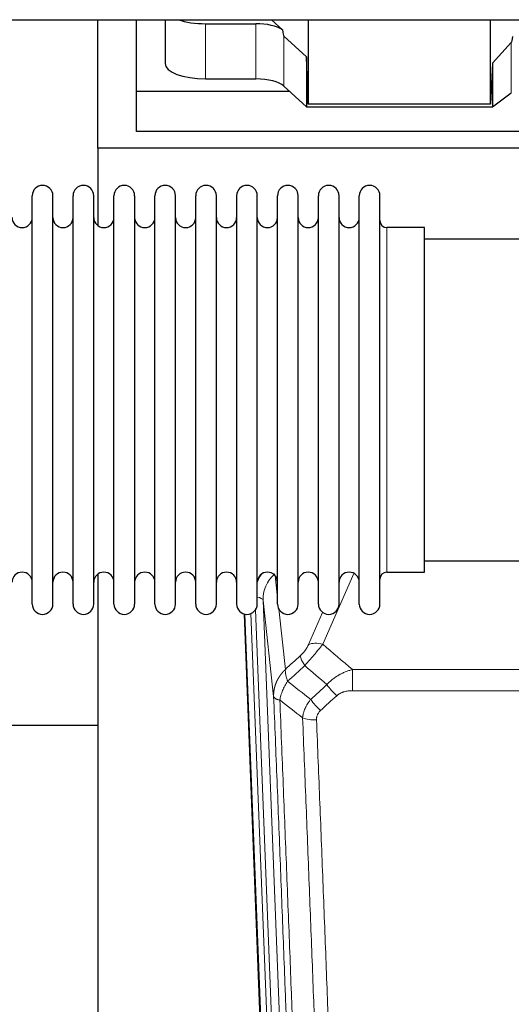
# Model space of a CAD drawing. Header units: inches. Extents: x 0 to 23760, y -13 to 16800.
# Tile 31 of 217: x 5132 to 5375, y 6473 to 6959. Entities that reach past the tile are written whole.
import ezdxf

# ---------------------------------------------------------------- set-up
doc = ezdxf.new("R2010")
doc.units = ezdxf.units.IN
doc.layers.add('254', color=7, linetype='Continuous', true_color=0xffffff)

msp = doc.modelspace()

# ---------------------------------------------------------------- linework, layer by layer
at = {"layer": '254', "color": 2, "linetype": 'Continuous', "lineweight": 25}
for p, q in [((4207.817, 6959.418), (6633.31, 6959.418)), ((5170.685, 6895.874), (5170.685, 6959.418)), ((5189.685, 6923.988), (5189.685, 6959.419)), ((5203.895, 6959.418), (5203.895, 6937.821)), ((5261.859, 6954.457), (5256.487, 6959.419)), ((5274.618, 6959.418), (5274.618, 6917.662)), ((5364.653, 6917.662), (5364.653, 6959.418)), ((5223.895, 6957.422), (5248.73, 6957.422)), ((5273.698, 6941.121), (5262.588, 6951.288)), ((5374.952, 6948.129), (5365.634, 6937.983)), ((5273.698, 6941.121), (5273.698, 6916.359)), ((5274.618, 6917.662), (5273.698, 6941.121)), ((5365.634, 6937.983), (5364.653, 6917.662)), ((5365.634, 6937.983), (5365.634, 6916.359)), ((5223.895, 6930.167), (5248.73, 6930.167)), ((5262.588, 6926.624), (5273.698, 6916.359)), ((5189.685, 6904.185), (5189.685, 6923.988)), ((5265.445, 6923.988), (5189.685, 6923.988)), ((5365.634, 6916.359), (5374.952, 6923.238)), ((5273.698, 6916.359), (5365.634, 6916.359)), ((5364.653, 6917.662), (5274.618, 6917.662)), ((5619.685, 6904.185), (5189.685, 6904.185)), ((5170.685, 6895.874), (5170.685, 6857.629)), ((5658.685, 6895.874), (5170.685, 6895.874)), ((5138.224, 6861.024), (5138.224, 6872.425)), ((5148.424, 6861.024), (5148.424, 6872.425)), ((5158.424, 6861.024), (5158.424, 6872.425)), ((5168.624, 6861.024), (5168.624, 6872.425)), ((5178.624, 6861.024), (5178.624, 6872.425)), ((5188.824, 6872.425), (5188.824, 6861.024)), ((5198.824, 6861.024), (5198.824, 6872.425)), ((5209.024, 6861.024), (5209.024, 6872.425)), ((5219.024, 6670.625), (5219.024, 6872.425)), ((5229.224, 6670.625), (5229.224, 6872.425)), ((5239.224, 6872.425), (5239.224, 6670.625)), ((5249.424, 6670.625), (5249.424, 6872.425)), ((5259.424, 6670.625), (5259.424, 6872.425)), ((5269.624, 6670.625), (5269.624, 6872.425)), ((5279.624, 6670.625), (5279.624, 6872.425)), ((5289.824, 6670.625), (5289.824, 6872.425)), ((5299.824, 6670.625), (5299.824, 6872.425)), ((5310.024, 6670.625), (5310.024, 6872.425)), ((5138.224, 6670.625), (5138.224, 6861.024)), ((5148.424, 6670.625), (5148.424, 6861.024)), ((5158.424, 6670.625), (5158.424, 6861.024)), ((5168.624, 6670.625), (5168.624, 6861.024)), ((5178.624, 6670.625), (5178.624, 6861.024)), ((5188.824, 6861.024), (5188.824, 6670.625)), ((5198.824, 6670.625), (5198.824, 6861.024)), ((5209.024, 6670.625), (5209.024, 6861.024)), ((5332.024, 6856.675), (5313.524, 6856.675)), ((5332.024, 6686.375), (5332.024, 6856.675)), ((5428.024, 6851.025), (5332.024, 6851.025)), ((5332.024, 6692.025), (5428.024, 6692.025)), ((5313.524, 6686.375), (5332.024, 6686.375)), ((5170.685, 6685.415), (5170.685, 6458.615)), ((5255.62, 6346.321), (5243.047, 6665.684)), ((5170.718, 6610.65), (5098.737, 6610.65))]:
    msp.add_line(p, q, dxfattribs=at)
at = {"layer": '254', "color": 110, "linetype": 'Continuous', "lineweight": 13}
for p, q in [((5223.895, 6957.422), (5223.895, 6930.167)), ((5248.73, 6957.422), (5248.73, 6930.167)), ((5262.588, 6951.288), (5262.588, 6926.624)), ((5374.952, 6948.129), (5374.952, 6923.238)), ((5313.524, 6686.375), (5313.524, 6856.675)), ((5258.197, 6684.656), (5259.425, 6673.568)), ((5297.192, 6685.778), (5281.811, 6650.748)), ((5252.261, 6672.402), (5265.327, 6340.508)), ((5257.509, 6624.996), (5252.261, 6672.402)), ((5248.517, 6667.718), (5261.335, 6342.135)), ((5260.014, 6668.244), (5263.323, 6638.348)), ((5255.994, 6343.062), (5243.295, 6665.626)), ((5246.23, 6665.894), (5258.988, 6341.842)), ((5274.75, 6650.598), (5281.73, 6666.496)), ((5296.438, 6638.228), (5529.611, 6638.228)), ((5296.438, 6627.796), (5296.438, 6638.228)), ((5529.611, 6627.796), (5296.438, 6627.796))]:
    msp.add_line(p, q, dxfattribs=at)
at = {"layer": '254', "color": 2, "linetype": 'Continuous', "lineweight": 25}
for centre, radius, start, end in [((5143.324, 6872.425), 5.1, 0, 180), ((5163.524, 6872.425), 5.1, 0, 180), ((5183.724, 6872.425), 5.1, 0, 180), ((5203.924, 6872.425), 5.1, 0, 180), ((5224.124, 6872.425), 5.1, 0, 180), ((5244.324, 6872.425), 5.1, 0, 180), ((5264.524, 6872.425), 5.1, 0, 180), ((5284.724, 6872.425), 5.1, 0, 180), ((5304.924, 6872.425), 5.1, 0, 180), ((5133.224, 6861.675), 5, 180, 0), ((5153.424, 6861.675), 5, 180, 0), ((5173.624, 6861.675), 5, 180, 0), ((5193.824, 6861.675), 5, 180, 0), ((5214.024, 6861.675), 5, 180, 0), ((5234.224, 6861.675), 5, 180, 0), ((5254.424, 6861.675), 5, 180, 0), ((5274.624, 6861.675), 5, 180, 0), ((5294.824, 6861.675), 5, 180, 0), ((5313.524, 6860.175), 3.5, 180, 270), ((5133.224, 6681.375), 5, 0, 180), ((5153.424, 6681.375), 5, 0, 180), ((5173.624, 6681.375), 5, 0, 180), ((5193.824, 6681.375), 5, 0, 180), ((5214.024, 6681.375), 5, 0, 180), ((5234.224, 6681.375), 5, 0, 180), ((5254.424, 6681.375), 5, 0, 180), ((5274.624, 6681.375), 5, 0, 180), ((5294.824, 6681.375), 5, 0, 180), ((5313.524, 6682.875), 3.5, 90, 180), ((5143.324, 6670.625), 5.1, 180, 0), ((5163.524, 6670.625), 5.1, 180, 0), ((5183.724, 6670.625), 5.1, 180, 0), ((5203.924, 6670.625), 5.1, 180, 0), ((5224.124, 6670.625), 5.1, 180, 0), ((5244.324, 6670.625), 5.1, 180, 0), ((5264.524, 6670.625), 5.1, 180, 0), ((5284.724, 6670.625), 5.1, 180, 0), ((5304.924, 6670.625), 5.1, 180, 0)]:
    msp.add_arc(centre, radius, start, end, dxfattribs=at)
for centre, major_axis, ratio, start_param, end_param in [((5223.895, 6965.075), (-20, 0), 0.3826834, 0.8317107, 1.5707963), ((5248.73, 6951.681), (15, 0), 0.3826834, 0.5047652, 1.5707963), ((5248.73, 7362.896), (13.933, -411.641), 0.0134983, 6.1578935, 6.2699677), ((5388.269, 7294.361), (-13.469, -346.314), 0.0190642, 0.0224463, 0.1321927), ((5223.895, 6937.821), (-20, 0), 0.3826834, 0.0000123, 1.5707963), ((5248.73, 6924.427), (15, 0), 0.3826834, 0.392691, 1.5707963)]:
    msp.add_ellipse(centre, major_axis=major_axis, ratio=ratio, start_param=start_param, end_param=end_param, dxfattribs=at)
at = {"layer": '254', "color": 110, "linetype": 'Continuous', "lineweight": 13}
for centre, major_axis, ratio, start_param, end_param in [((5272.288, 6674.747), (24.034, -0.11), 0.8859493, 2.6223803, 2.8322909), ((5272.288, 6672.9), (20.033, -0.591), 0.8872905, 2.3837407, 3.2028538), ((5248.269, 6672.182), (3.997, 0.157), 0.4614673, 0.0341943, 1.2593116), ((5281.811, 6644.576), (-9.156, 4.02), 0.5833249, 4.9631119, 5.806783), ((5277.724, 6638.978), (6.719, -7.407), 0.3029797, 3.5431496, 4.2886573), ((5288.68, 6629.591), (6.736, -7.391), 0.3030979, 4.2875497, 5.03344), ((5280.671, 6622.298), (6.729, -7.397), 0.3051216, 4.2889758, 5.0360109), ((5278.699, 6617.705), (-9.992, -0.404), 0.431453, 0.7935197, 1.5533391)]:
    msp.add_ellipse(centre, major_axis=major_axis, ratio=ratio, start_param=start_param, end_param=end_param, dxfattribs=at)
for points, knots in [([(5274.75, 6650.598), (5274.725, 6650.54), (5274.699, 6650.482), (5274.646, 6650.366), (5274.619, 6650.308), (5274.536, 6650.132), (5274.479, 6650.015), (5274.299, 6649.659), (5274.171, 6649.42), (5273.963, 6649.057), (5273.891, 6648.936), (5273.779, 6648.752), (5273.723, 6648.66), (5273.664, 6648.568), (5273.625, 6648.506), (5273.605, 6648.475), (5273.426, 6648.197), (5273.259, 6647.952), (5272.908, 6647.466), (5272.724, 6647.225), (5272.484, 6646.926), (5272.411, 6646.837), (5272.337, 6646.748), (5272.287, 6646.688), (5272.262, 6646.659), (5272.137, 6646.511), (5272.036, 6646.394), (5271.729, 6646.052), (5271.521, 6645.831), (5271.097, 6645.404), (5270.882, 6645.198), (5270.663, 6645)], [0, 0, 0, 0, 0.03125, 0.03125, 0.0625, 0.0625, 0.125, 0.125, 0.25, 0.25, 0.3125, 0.3125, 0.34375, 0.359375, 0.359375, 0.375, 0.375, 0.5, 0.5, 0.625, 0.625, 0.65625, 0.671875, 0.671875, 0.6875, 0.6875, 0.75, 0.75, 0.875, 0.875, 1, 1, 1, 1]), ([(5272.916, 6640.168), (5273.3, 6640.606), (5274.07, 6641.49), (5274.846, 6642.389), (5275.43, 6643.07), (5275.625, 6643.298), (5275.869, 6643.584), (5275.918, 6643.641), (5276.015, 6643.755), (5276.161, 6643.927), (5276.307, 6644.098), (5276.791, 6644.668), (5277.175, 6645.122), (5277.934, 6646.025), (5278.309, 6646.474), (5278.774, 6647.033), (5278.867, 6647.145), (5279.051, 6647.367), (5279.326, 6647.699), (5279.596, 6648.027), (5280.131, 6648.676), (5280.478, 6649.101), (5280.988, 6649.727), (5281.156, 6649.934), (5281.404, 6650.242), (5281.487, 6650.344), (5281.65, 6650.547), (5281.731, 6650.647), (5281.811, 6650.748)], [0, 0, 0, 0, 0.125, 0.25, 0.25, 0.3125, 0.3125, 0.328125, 0.328125, 0.34375, 0.375, 0.375, 0.5, 0.5, 0.625, 0.625, 0.65625, 0.65625, 0.6875, 0.75, 0.75, 0.875, 0.875, 0.9375, 0.9375, 0.96875, 0.96875, 1, 1, 1, 1]), ([(5257.509, 6624.996), (5257.508, 6625.016), (5257.506, 6625.056), (5257.505, 6625.116), (5257.503, 6625.175), (5257.502, 6625.235), (5257.5, 6625.295), (5257.499, 6625.354), (5257.499, 6625.414), (5257.498, 6625.474), (5257.498, 6625.533), (5257.498, 6625.593), (5257.498, 6625.653), (5257.499, 6625.712), (5257.5, 6625.772), (5257.501, 6625.831), (5257.502, 6625.891), (5257.503, 6625.95), (5257.505, 6626.01), (5257.507, 6626.07), (5257.509, 6626.129), (5257.511, 6626.188), (5257.514, 6626.248), (5257.517, 6626.307), (5257.52, 6626.367), (5257.523, 6626.426), (5257.527, 6626.486), (5257.531, 6626.545), (5257.535, 6626.604), (5257.539, 6626.663), (5257.543, 6626.723), (5257.548, 6626.782), (5257.553, 6626.841), (5257.558, 6626.9), (5257.563, 6626.96), (5257.569, 6627.019), (5257.575, 6627.078), (5257.581, 6627.137), (5257.587, 6627.196), (5257.593, 6627.255), (5257.6, 6627.314), (5257.607, 6627.373), (5257.614, 6627.432), (5257.622, 6627.491), (5257.629, 6627.549), (5257.637, 6627.608), (5257.645, 6627.667), (5257.653, 6627.726), (5257.662, 6627.784), (5257.671, 6627.843), (5257.679, 6627.902), (5257.689, 6627.96), (5257.698, 6628.019), (5257.707, 6628.077), (5257.717, 6628.136), (5257.727, 6628.194), (5257.738, 6628.252), (5257.748, 6628.311), (5257.759, 6628.369), (5257.769, 6628.427), (5257.781, 6628.485), (5257.792, 6628.543), (5257.803, 6628.601), (5257.815, 6628.66), (5257.827, 6628.718), (5257.839, 6628.775), (5257.852, 6628.833), (5257.864, 6628.891), (5257.877, 6628.949), (5257.89, 6629.007), (5257.903, 6629.064), (5257.916, 6629.122), (5257.93, 6629.18), (5257.944, 6629.237), (5257.958, 6629.295), (5257.972, 6629.352), (5257.987, 6629.409), (5258.001, 6629.467), (5258.016, 6629.524), (5258.031, 6629.581), (5258.046, 6629.638), (5258.062, 6629.695), (5258.078, 6629.752), (5258.093, 6629.809), (5258.109, 6629.866), (5258.126, 6629.923), (5258.142, 6629.98), (5258.159, 6630.037), (5258.176, 6630.093), (5258.193, 6630.15), (5258.21, 6630.206), (5258.228, 6630.263), (5258.245, 6630.319), (5258.263, 6630.376), (5258.281, 6630.432), (5258.299, 6630.488), (5258.318, 6630.544), (5258.336, 6630.6), (5258.355, 6630.656), (5258.374, 6630.712), (5258.394, 6630.768), (5258.413, 6630.824), (5258.433, 6630.88), (5258.452, 6630.935), (5258.472, 6630.991), (5258.493, 6631.047), (5258.513, 6631.102), (5258.533, 6631.157), (5258.554, 6631.213), (5258.575, 6631.268), (5258.596, 6631.323), (5258.618, 6631.378), (5258.639, 6631.433), (5258.661, 6631.488), (5258.683, 6631.543), (5258.705, 6631.598), (5258.727, 6631.653), (5258.749, 6631.707), (5258.772, 6631.762), (5258.795, 6631.816), (5258.818, 6631.871), (5258.841, 6631.925), (5258.864, 6631.979), (5258.887, 6632.034), (5258.911, 6632.088), (5258.935, 6632.142), (5258.959, 6632.196), (5258.983, 6632.249), (5259.008, 6632.303), (5259.032, 6632.357), (5259.057, 6632.411), (5259.082, 6632.464), (5259.107, 6632.518), (5259.132, 6632.571), (5259.158, 6632.624), (5259.183, 6632.677), (5259.209, 6632.73), (5259.235, 6632.784), (5259.261, 6632.836), (5259.287, 6632.889), (5259.314, 6632.942), (5259.34, 6632.995), (5259.367, 6633.047), (5259.394, 6633.1), (5259.421, 6633.152), (5259.449, 6633.205), (5259.476, 6633.257), (5259.504, 6633.309), (5259.531, 6633.361), (5259.559, 6633.413), (5259.587, 6633.465), (5259.616, 6633.517), (5259.644, 6633.568), (5259.673, 6633.62), (5259.702, 6633.672), (5259.73, 6633.723), (5259.759, 6633.774), (5259.789, 6633.826), (5259.818, 6633.877), (5259.848, 6633.928), (5259.877, 6633.979), (5259.907, 6634.03), (5259.937, 6634.08), (5259.967, 6634.131), (5259.998, 6634.182), (5260.028, 6634.232), (5260.059, 6634.283), (5260.09, 6634.333), (5260.121, 6634.383), (5260.152, 6634.433), (5260.183, 6634.483), (5260.214, 6634.533), (5260.246, 6634.583), (5260.278, 6634.633), (5260.309, 6634.682), (5260.341, 6634.732), (5260.374, 6634.781), (5260.406, 6634.83), (5260.438, 6634.88), (5260.471, 6634.929), (5260.504, 6634.978), (5260.536, 6635.027), (5260.569, 6635.075), (5260.603, 6635.124), (5260.636, 6635.173), (5260.669, 6635.221), (5260.703, 6635.27), (5260.737, 6635.318), (5260.77, 6635.366), (5260.804, 6635.414), (5260.839, 6635.462), (5260.873, 6635.51), (5260.907, 6635.558), (5260.942, 6635.606), (5260.976, 6635.653), (5261.011, 6635.701), (5261.046, 6635.748), (5261.081, 6635.795), (5261.116, 6635.842), (5261.152, 6635.889), (5261.187, 6635.936), (5261.223, 6635.983), (5261.259, 6636.03), (5261.295, 6636.077), (5261.331, 6636.123), (5261.367, 6636.169), (5261.403, 6636.216), (5261.439, 6636.262), (5261.476, 6636.308), (5261.512, 6636.354), (5261.549, 6636.4), (5261.586, 6636.446), (5261.623, 6636.491), (5261.66, 6636.537), (5261.697, 6636.582), (5261.735, 6636.627), (5261.772, 6636.673), (5261.81, 6636.718), (5261.848, 6636.763), (5261.886, 6636.808), (5261.924, 6636.852), (5261.962, 6636.897), (5262, 6636.942), (5262.038, 6636.986), (5262.077, 6637.03), (5262.115, 6637.075), (5262.154, 6637.119), (5262.193, 6637.163), (5262.232, 6637.206), (5262.271, 6637.25), (5262.31, 6637.294), (5262.349, 6637.337), (5262.388, 6637.381), (5262.428, 6637.424), (5262.468, 6637.467), (5262.507, 6637.51), (5262.547, 6637.553), (5262.587, 6637.596), (5262.627, 6637.639), (5262.667, 6637.682), (5262.707, 6637.724), (5262.748, 6637.766), (5262.788, 6637.809), (5262.829, 6637.851), (5262.869, 6637.893), (5262.91, 6637.935), (5262.951, 6637.977), (5262.992, 6638.018), (5263.033, 6638.06), (5263.074, 6638.101), (5263.116, 6638.143), (5263.157, 6638.184), (5263.198, 6638.225), (5263.24, 6638.266), (5263.282, 6638.307), (5263.309, 6638.334), (5263.323, 6638.348)], [0, 0, 0, 0, 0.0042303, 0.0084583, 0.0126838, 0.016907, 0.0211277, 0.0253461, 0.0295621, 0.0337757, 0.037987, 0.0421959, 0.0464023, 0.0506064, 0.0548082, 0.0590075, 0.0632045, 0.0673991, 0.0715913, 0.0757811, 0.0799686, 0.0841537, 0.0883364, 0.0925167, 0.0966947, 0.1008703, 0.1050435, 0.1092144, 0.1133829, 0.117549, 0.1217128, 0.1258741, 0.1300332, 0.1341898, 0.1383441, 0.1424961, 0.1466456, 0.1507929, 0.1549377, 0.1590802, 0.1632203, 0.1673581, 0.1714935, 0.1756266, 0.1797573, 0.1838856, 0.1880116, 0.1921352, 0.1962565, 0.2003755, 0.204492, 0.2086063, 0.2127182, 0.2168277, 0.2209349, 0.2250397, 0.2291422, 0.2332423, 0.2373401, 0.2414356, 0.2455287, 0.2496195, 0.2537079, 0.257794, 0.2618777, 0.2659591, 0.2700382, 0.2741149, 0.2781893, 0.2822614, 0.2863311, 0.2903985, 0.2944635, 0.2985262, 0.3025866, 0.3066447, 0.3107004, 0.3147538, 0.3188048, 0.3228536, 0.3269, 0.3309441, 0.3349858, 0.3390253, 0.3430624, 0.3470972, 0.3511296, 0.3551598, 0.3591876, 0.3632131, 0.3672363, 0.3712571, 0.3752757, 0.3792919, 0.3833058, 0.3873174, 0.3913267, 0.3953337, 0.3993384, 0.4033407, 0.4073408, 0.4113385, 0.4153339, 0.419327, 0.4233179, 0.4273064, 0.4312926, 0.4352765, 0.4392581, 0.4432373, 0.4472143, 0.451189, 0.4551614, 0.4591315, 0.4630993, 0.4670648, 0.471028, 0.4749889, 0.4789475, 0.4829038, 0.4868578, 0.4908095, 0.494759, 0.4987061, 0.502651, 0.5065936, 0.5105338, 0.5144718, 0.5184076, 0.522341, 0.5262721, 0.530201, 0.5341276, 0.5380519, 0.5419739, 0.5458936, 0.5498111, 0.5537262, 0.5576392, 0.5615498, 0.5654581, 0.5693642, 0.573268, 0.5771696, 0.5810688, 0.5849658, 0.5888606, 0.592753, 0.5966432, 0.6005311, 0.6044168, 0.6083002, 0.6121813, 0.6160602, 0.6199368, 0.6238111, 0.6276832, 0.6315531, 0.6354206, 0.6392859, 0.643149, 0.6470098, 0.6508684, 0.6547247, 0.6585787, 0.6624305, 0.66628, 0.6701273, 0.6739724, 0.6778152, 0.6816557, 0.685494, 0.6893301, 0.6931639, 0.6969955, 0.7008248, 0.7046519, 0.7084768, 0.7122994, 0.7161198, 0.7199379, 0.7237539, 0.7275675, 0.731379, 0.7351882, 0.7389952, 0.7427999, 0.7466024, 0.7504027, 0.7542008, 0.7579966, 0.7617902, 0.7655816, 0.7693708, 0.7731577, 0.7769424, 0.7807249, 0.7845052, 0.7882833, 0.7920591, 0.7958327, 0.7996042, 0.8033734, 0.8071403, 0.8109051, 0.8146677, 0.818428, 0.8221862, 0.8259421, 0.8296958, 0.8334474, 0.8371967, 0.8409438, 0.8446887, 0.8484314, 0.8521719, 0.8559102, 0.8596463, 0.8633802, 0.867112, 0.8708415, 0.8745688, 0.8782939, 0.8820169, 0.8857376, 0.8894562, 0.8931726, 0.8968867, 0.9005987, 0.9043086, 0.9080162, 0.9117216, 0.9154249, 0.919126, 0.9228249, 0.9265216, 0.9302161, 0.9339085, 0.9375987, 0.9412867, 0.9449725, 0.9486562, 0.9523377, 0.956017, 0.9596942, 0.9633691, 0.967042, 0.9707126, 0.9743811, 0.9780474, 0.9817116, 0.9853736, 0.9890334, 0.9926911, 0.9963466, 1, 1, 1, 1]), ([(5264.429, 6632.461), (5264.322, 6632.745), (5264.222, 6633.027), (5264.035, 6633.584), (5263.948, 6633.86), (5263.788, 6634.402), (5263.716, 6634.669), (5263.587, 6635.193), (5263.53, 6635.45), (5263.434, 6635.951), (5263.394, 6636.195), (5263.331, 6636.669), (5263.309, 6636.899), (5263.268, 6637.564), (5263.277, 6637.975), (5263.323, 6638.348)], [0, 0, 0, 0, 0.125, 0.125, 0.25, 0.25, 0.375, 0.375, 0.5, 0.5, 0.625, 0.625, 0.75, 0.75, 1, 1, 1, 1]), ([(5283.862, 6630.777), (5284.062, 6631.006), (5284.268, 6631.231), (5284.585, 6631.562), (5284.692, 6631.672), (5284.909, 6631.889), (5285.018, 6631.997), (5285.571, 6632.528), (5286.032, 6632.934), (5286.989, 6633.712), (5287.485, 6634.083), (5288.127, 6634.525), (5288.256, 6634.613), (5288.452, 6634.742), (5288.518, 6634.785), (5288.649, 6634.87), (5288.715, 6634.912), (5289.046, 6635.122), (5289.381, 6635.326), (5289.721, 6635.521), (5289.857, 6635.599), (5289.925, 6635.638), (5290.131, 6635.752), (5290.268, 6635.827), (5290.682, 6636.048), (5290.959, 6636.19), (5291.797, 6636.599), (5292.362, 6636.85), (5293.505, 6637.312), (5294.083, 6637.523), (5295.251, 6637.905), (5295.842, 6638.076), (5296.438, 6638.228)], [0, 0, 0, 0, 0.0625, 0.0625, 0.09375, 0.09375, 0.125, 0.125, 0.25, 0.25, 0.375, 0.375, 0.40625, 0.40625, 0.421875, 0.421875, 0.4375, 0.4375, 0.5, 0.515625, 0.515625, 0.53125, 0.53125, 0.5625, 0.5625, 0.625, 0.625, 0.75, 0.75, 0.875, 0.875, 1, 1, 1, 1]), ([(5260.564, 6623.216), (5260.693, 6623.96), (5260.871, 6624.723), (5261.328, 6626.267), (5261.605, 6627.049), (5262.093, 6628.223), (5262.268, 6628.614), (5262.64, 6629.395), (5262.838, 6629.784), (5263.464, 6630.947), (5263.926, 6631.713), (5264.429, 6632.461)], [0, 0, 0, 0, 0.25, 0.25, 0.5, 0.5, 0.625, 0.625, 0.75, 0.75, 1, 1, 1, 1]), ([(5288.68, 6625.321), (5288.805, 6625.436), (5288.935, 6625.546), (5289.137, 6625.706), (5289.205, 6625.758), (5289.343, 6625.859), (5289.412, 6625.909), (5289.765, 6626.151), (5290.059, 6626.327), (5290.669, 6626.645), (5290.985, 6626.788), (5291.393, 6626.948), (5291.475, 6626.979), (5291.64, 6627.039), (5291.722, 6627.068), (5291.97, 6627.152), (5292.137, 6627.204), (5292.638, 6627.349), (5292.975, 6627.431), (5293.655, 6627.568), (5293.997, 6627.624), (5294.687, 6627.712), (5295.034, 6627.744), (5295.733, 6627.786), (5296.085, 6627.796), (5296.438, 6627.796)], [0, 0, 0, 0, 0.0625, 0.0625, 0.09375, 0.09375, 0.125, 0.125, 0.25, 0.25, 0.375, 0.375, 0.40625, 0.40625, 0.4375, 0.4375, 0.5, 0.5, 0.625, 0.625, 0.75, 0.75, 0.875, 0.875, 1, 1, 1, 1]), ([(5269.704, 6302.328), (5269.259, 6315.175), (5268.353, 6341.026), (5266.946, 6380.27), (5265.976, 6406.744), (5265.422, 6421.723), (5265.36, 6423.389), (5265.236, 6426.722), (5265.05, 6431.726), (5264.613, 6443.425), (5264.235, 6453.493), (5263.917, 6461.907), (5263.853, 6463.591), (5263.725, 6466.961), (5263.534, 6472.018), (5263.083, 6483.842), (5262.693, 6494.015), (5261.907, 6514.41), (5260.844, 6541.737), (5259.203, 6583.132), (5258.078, 6610.996), (5257.509, 6624.996)], [0, 0, 0, 0, 0.125, 0.25, 0.375, 0.375, 0.390625, 0.390625, 0.40625, 0.4375, 0.5, 0.5, 0.515625, 0.515625, 0.53125, 0.5625, 0.625, 0.625, 0.75, 0.875, 1, 1, 1, 1]), ([(5257.509, 6624.996), (5257.538, 6624.792), (5257.628, 6624.597), (5257.851, 6624.323), (5257.94, 6624.234), (5258.146, 6624.065), (5258.263, 6623.984), (5258.524, 6623.831), (5258.669, 6623.758), (5258.983, 6623.623), (5259.153, 6623.559), (5259.517, 6623.443), (5259.711, 6623.39), (5260.121, 6623.294), (5260.338, 6623.252), (5260.564, 6623.216)], [0, 0, 0, 0, 0.25, 0.25, 0.375, 0.375, 0.5, 0.5, 0.625, 0.625, 0.75, 0.75, 0.875, 0.875, 1, 1, 1, 1]), ([(5260.564, 6623.216), (5261.135, 6609.163), (5262.263, 6581.192), (5263.908, 6539.64), (5264.975, 6512.209), (5265.763, 6491.736), (5266.154, 6481.525), (5266.606, 6469.657), (5266.798, 6464.58), (5266.926, 6461.197), (5266.99, 6459.507), (5267.309, 6451.061), (5267.689, 6440.954), (5268.126, 6429.211), (5268.313, 6424.188), (5268.437, 6420.842), (5268.499, 6419.17), (5269.055, 6404.134), (5270.028, 6377.559), (5271.439, 6338.165), (5272.347, 6312.216), (5272.793, 6299.319)], [0, 0, 0, 0, 0.125, 0.25, 0.375, 0.375, 0.4375, 0.46875, 0.484375, 0.484375, 0.5, 0.5, 0.5625, 0.59375, 0.609375, 0.609375, 0.625, 0.625, 0.75, 0.875, 1, 1, 1, 1]), ([(5271.816, 6614.348), (5271.852, 6614.742), (5271.905, 6615.137), (5271.994, 6615.631), (5272.012, 6615.73), (5272.052, 6615.928), (5272.073, 6616.027), (5272.138, 6616.324), (5272.186, 6616.522), (5272.343, 6617.112), (5272.584, 6617.896), (5272.892, 6618.672), (5273.148, 6619.251), (5273.26, 6619.492), (5273.379, 6619.732), (5273.427, 6619.828), (5273.451, 6619.876), (5273.524, 6620.019), (5273.574, 6620.115), (5273.828, 6620.589), (5274.046, 6620.963), (5274.512, 6621.698), (5275.006, 6622.422), (5275.558, 6623.122), (5275.849, 6623.466)], [0, 0, 0, 0, 0.125, 0.125, 0.15625, 0.15625, 0.1875, 0.1875, 0.25, 0.25, 0.375, 0.5, 0.5, 0.5625, 0.578125, 0.578125, 0.59375, 0.59375, 0.625, 0.625, 0.75, 0.75, 0.875, 1, 1, 1, 1]), ([(5278.699, 6613.388), (5278.69, 6613.601), (5278.693, 6613.814), (5278.71, 6614.08), (5278.714, 6614.134), (5278.724, 6614.24), (5278.729, 6614.293), (5278.748, 6614.452), (5278.764, 6614.558), (5278.819, 6614.871), (5278.868, 6615.078), (5278.988, 6615.485), (5279.06, 6615.685), (5279.186, 6615.982), (5279.231, 6616.08), (5279.304, 6616.226), (5279.329, 6616.274), (5279.38, 6616.371), (5279.406, 6616.419), (5279.541, 6616.655), (5279.659, 6616.838), (5279.915, 6617.191), (5280.053, 6617.361), (5280.348, 6617.689), (5280.505, 6617.847), (5280.671, 6618)], [0, 0, 0, 0, 0.125, 0.125, 0.15625, 0.15625, 0.1875, 0.1875, 0.25, 0.25, 0.375, 0.375, 0.5, 0.5, 0.5625, 0.5625, 0.59375, 0.59375, 0.625, 0.625, 0.75, 0.75, 0.875, 0.875, 1, 1, 1, 1]), ([(5283.79, 6295.751), (5283.352, 6308.448), (5282.46, 6333.993), (5281.538, 6359.84), (5280.835, 6379.338), (5280.599, 6385.857), (5280.123, 6398.931), (5279.882, 6405.487), (5279.156, 6425.211), (5278.664, 6438.431), (5278.04, 6455.045), (5277.915, 6458.372), (5277.663, 6465.034), (5277.284, 6475.039), (5276.901, 6485.081), (5276.129, 6505.214), (5275.086, 6532.188), (5273.476, 6573.04), (5272.374, 6600.535), (5271.816, 6614.348)], [0, 0, 0, 0, 0.125, 0.25, 0.25, 0.3125, 0.3125, 0.375, 0.375, 0.5, 0.5, 0.53125, 0.53125, 0.5625, 0.625, 0.625, 0.75, 0.875, 1, 1, 1, 1]), ([(5278.699, 6613.388), (5279.256, 6599.557), (5280.357, 6572.027), (5281.965, 6531.123), (5283.007, 6504.115), (5283.778, 6483.956), (5284.16, 6473.902), (5284.539, 6463.884), (5284.79, 6457.213), (5284.915, 6453.882), (5285.539, 6437.247), (5286.03, 6424.009), (5286.755, 6404.26), (5286.995, 6397.696), (5287.471, 6384.605), (5287.707, 6378.079), (5288.409, 6358.556), (5289.33, 6332.676), (5290.22, 6307.098), (5290.658, 6294.385)], [0, 0, 0, 0, 0.125, 0.25, 0.375, 0.375, 0.4375, 0.46875, 0.46875, 0.5, 0.5, 0.625, 0.625, 0.6875, 0.6875, 0.75, 0.75, 0.875, 1, 1, 1, 1])]:
    msp.add_open_spline(points, degree=3, knots=knots, dxfattribs=at)
for points in [[(5281.811, 6650.748), (5286.691, 6646.577), (5291.566, 6642.403), (5296.438, 6638.228)], [(5263.323, 6638.348), (5265.77, 6640.563), (5268.217, 6642.781), (5270.663, 6645)], [(5272.916, 6640.168), (5270.087, 6637.597), (5267.258, 6635.028), (5264.429, 6632.461)], [(5283.862, 6630.777), (5280.216, 6633.909), (5276.567, 6637.039), (5272.916, 6640.168)], [(5264.429, 6632.461), (5268.234, 6629.458), (5272.04, 6626.46), (5275.849, 6623.466)], [(5275.849, 6623.466), (5278.52, 6625.901), (5281.191, 6628.338), (5283.862, 6630.777)], [(5271.816, 6614.348), (5268.063, 6617.3), (5264.313, 6620.255), (5260.564, 6623.216)], [(5288.68, 6625.321), (5286.011, 6622.878), (5283.341, 6620.438), (5280.671, 6618)]]:
    msp.add_open_spline(points, degree=3, dxfattribs=at)

doc.saveas('drawing.dxf')
